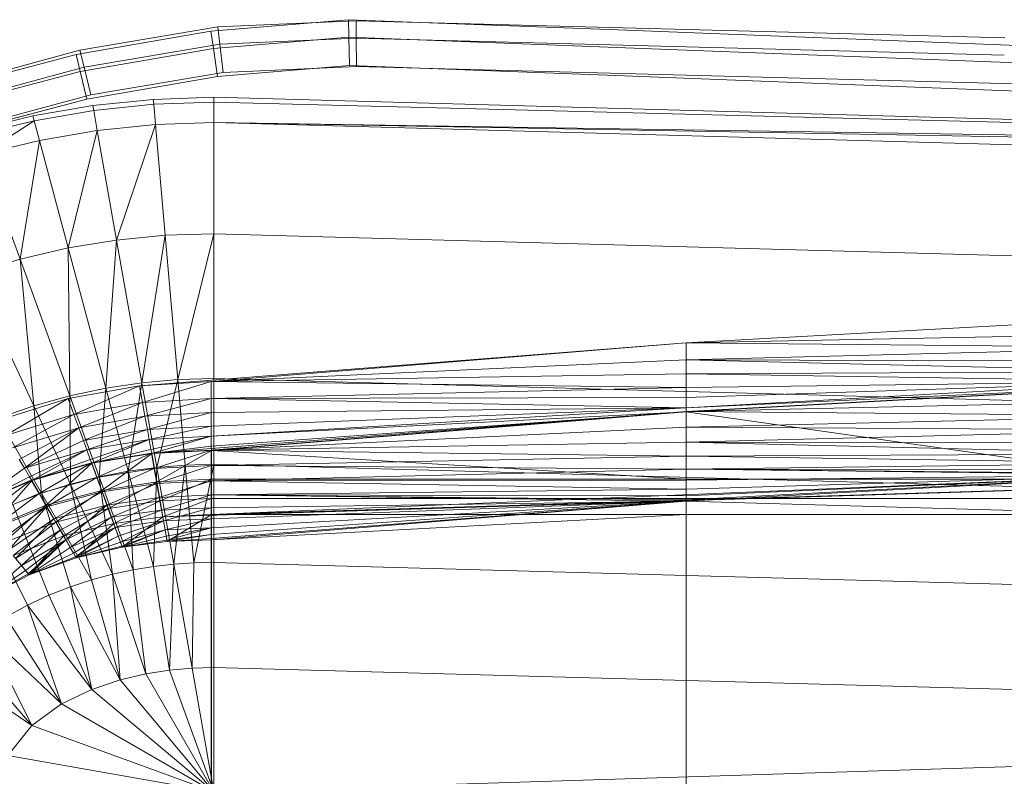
# Model space of a CAD drawing. Header units: metres. Extents: x 397.7 to 427.5, y 12.7 to 28.4.
# Tile 69 of 127: x 406.857 to 407.095, y 27.227 to 27.41. Entities that reach past the tile are written whole.
import ezdxf

# ---------------------------------------------------------------- set-up
doc = ezdxf.new("R2010")
doc.units = ezdxf.units.M
doc.layers.add('A-DETL-____-MBND', color=7, linetype='Continuous', lineweight=18)

# ---------------------------------------------------------------- blocks, each defined once
blk = doc.blocks.new('Family - Inodor P4-154170-07_TEL_P4')
at = {"layer": 'A-DETL-____-MBND', "color": 253, "true_color": 0xaaaaaa}
for p, q in [((0.2158, 0.38396), (0.24905, 0.38674)), ((0.2158, 0.38396), (0.24905, 0.38674)), ((0.25093, 0.38648), (0.21744, 0.38501)), ((0.25093, 0.38648), (0.21744, 0.38501)), ((0.24905, 0.38674), (0.24916, 0.38251)), ((0.24916, 0.38251), (0.24905, 0.38674)), ((0.24905, 0.38674), (0.31422, 0.38426)), ((0.24905, 0.38674), (0.31422, 0.38426)), ((0.40793, 0.38234), (0.25093, 0.38648)), ((0.25093, 0.38648), (0.25097, 0.38225)), ((0.40793, 0.38234), (0.25093, 0.38648)), ((0.25097, 0.38225), (0.25093, 0.38648)), ((0.18317, 0.37834), (0.2158, 0.38396)), ((0.18317, 0.37834), (0.2158, 0.38396)), ((0.21744, 0.38501), (0.18411, 0.3794)), ((0.21744, 0.38501), (0.18411, 0.3794)), ((0.2158, 0.38396), (0.2164, 0.37977)), ((0.2164, 0.37977), (0.2158, 0.38396)), ((0.21744, 0.38501), (0.21793, 0.3808)), ((0.21793, 0.3808), (0.21744, 0.38501)), ((0.31422, 0.38426), (0.50472, 0.37687)), ((0.31422, 0.38426), (0.50472, 0.37687)), ((0.2164, 0.37977), (0.24916, 0.38251)), ((0.2164, 0.37977), (0.24916, 0.38251)), ((0.25097, 0.38225), (0.21793, 0.3808)), ((0.25097, 0.38225), (0.21793, 0.3808)), ((0.24916, 0.38251), (0.24933, 0.37566)), ((0.24933, 0.37566), (0.24916, 0.38251)), ((0.24916, 0.38251), (0.31404, 0.38004)), ((0.24916, 0.38251), (0.31404, 0.38004)), ((0.40776, 0.37812), (0.25097, 0.38225)), ((0.25097, 0.38225), (0.25103, 0.37541)), ((0.40776, 0.37812), (0.25097, 0.38225)), ((0.25103, 0.37541), (0.25097, 0.38225)), ((0.18411, 0.3794), (0.15186, 0.3706)), ((0.18411, 0.3794), (0.15186, 0.3706)), ((0.18411, 0.3794), (0.18512, 0.37527)), ((0.18512, 0.37527), (0.18411, 0.3794)), ((0.18417, 0.37421), (0.2164, 0.37977)), ((0.18417, 0.37421), (0.2164, 0.37977)), ((0.21793, 0.3808), (0.18512, 0.37527)), ((0.21793, 0.3808), (0.18512, 0.37527)), ((0.2164, 0.37977), (0.21736, 0.37298)), ((0.21736, 0.37298), (0.2164, 0.37977)), ((0.21793, 0.3808), (0.21873, 0.37399)), ((0.21873, 0.37399), (0.21793, 0.3808)), ((0.31404, 0.38004), (0.50425, 0.37265)), ((0.31404, 0.38004), (0.50425, 0.37265)), ((0.15122, 0.3699), (0.18317, 0.37834)), ((0.15122, 0.3699), (0.18317, 0.37834)), ((0.18317, 0.37834), (0.18417, 0.37421)), ((0.18417, 0.37421), (0.18317, 0.37834)), ((0.15261, 0.36588), (0.18417, 0.37421)), ((0.15261, 0.36588), (0.18417, 0.37421)), ((0.18512, 0.37527), (0.15326, 0.36659)), ((0.18512, 0.37527), (0.15326, 0.36659)), ((0.18417, 0.37421), (0.18578, 0.36754)), ((0.18578, 0.36754), (0.18417, 0.37421)), ((0.18512, 0.37527), (0.18674, 0.3686)), ((0.18674, 0.3686), (0.18512, 0.37527)), ((0.24933, 0.37566), (0.21736, 0.37298)), ((0.24933, 0.37566), (0.21736, 0.37298)), ((0.24933, 0.37566), (0.21736, 0.37298)), ((0.21736, 0.37298), (0.24933, 0.37566)), ((0.25103, 0.37541), (0.21873, 0.37399)), ((0.25103, 0.37541), (0.21873, 0.37399)), ((0.31375, 0.3732), (0.24933, 0.37566)), ((0.31375, 0.3732), (0.24933, 0.37566)), ((0.31375, 0.3732), (0.24933, 0.37566)), ((0.24933, 0.37566), (0.31375, 0.3732)), ((0.40749, 0.37128), (0.25103, 0.37541)), ((0.40749, 0.37128), (0.25103, 0.37541)), ((0.21736, 0.37298), (0.18578, 0.36754)), ((0.21736, 0.37298), (0.18578, 0.36754)), ((0.21736, 0.37298), (0.18578, 0.36754)), ((0.18578, 0.36754), (0.21736, 0.37298)), ((0.21873, 0.37399), (0.18674, 0.3686)), ((0.21873, 0.37399), (0.18674, 0.3686)), ((0.5035, 0.36584), (0.31375, 0.3732)), ((0.5035, 0.36584), (0.31375, 0.3732)), ((0.5035, 0.36584), (0.31375, 0.3732)), ((0.31375, 0.3732), (0.5035, 0.36584)), ((0.72691, 0.36417), (0.40749, 0.37128)), ((0.72691, 0.36417), (0.40749, 0.37128)), ((0.18578, 0.36754), (0.15485, 0.35938)), ((0.18578, 0.36754), (0.15485, 0.35938)), ((0.18578, 0.36754), (0.15485, 0.35938)), ((0.15485, 0.35938), (0.18578, 0.36754)), ((0.18674, 0.3686), (0.15553, 0.36009)), ((0.18674, 0.3686), (0.15553, 0.36009)), ((0.18724, 0.36596), (0.20186, 0.36747)), ((0.20186, 0.36747), (0.21652, 0.36797)), ((0.20196, 0.36629), (0.20186, 0.36747)), ((0.21652, 0.36797), (0.21652, 0.36678)), ((0.21652, 0.36797), (0.7262, 0.35389)), ((0.1727, 0.36344), (0.18724, 0.36596)), ((0.18745, 0.36479), (0.17301, 0.36229)), ((0.18745, 0.36479), (0.18724, 0.36596)), ((0.20196, 0.36629), (0.18745, 0.36479)), ((0.1883, 0.35992), (0.18745, 0.36479)), ((0.21652, 0.36678), (0.20196, 0.36629)), ((0.20239, 0.36136), (0.20196, 0.36629)), ((0.7262, 0.35389), (0.21652, 0.36678)), ((0.21652, 0.36678), (0.21652, 0.36184)), ((0.1583, 0.35988), (0.1727, 0.36344)), ((0.17301, 0.36229), (0.1587, 0.35877)), ((0.17301, 0.36229), (0.16039, 0.35412)), ((0.17301, 0.36229), (0.1727, 0.36344)), ((0.17429, 0.35751), (0.17301, 0.36229)), ((0.1883, 0.35992), (0.17429, 0.35751)), ((0.1883, 0.35992), (0.18126, 0.3315)), ((0.20239, 0.36136), (0.1883, 0.35992)), ((0.19298, 0.33342), (0.1883, 0.35992)), ((0.20239, 0.36136), (0.19298, 0.33342)), ((0.21652, 0.36184), (0.20239, 0.36136)), ((0.20474, 0.33457), (0.20239, 0.36136)), ((0.7262, 0.35389), (0.21652, 0.36184)), ((0.7262, 0.35271), (0.21652, 0.36184)), ((0.7262, 0.34776), (0.21652, 0.36184)), ((0.21652, 0.33495), (0.21652, 0.36184)), ((0.17429, 0.35751), (0.16039, 0.35412)), ((0.17429, 0.35751), (0.16961, 0.32879)), ((0.18126, 0.3315), (0.17429, 0.35751)), ((0.16961, 0.32879), (0.16039, 0.35412)), ((0.20474, 0.33457), (0.19298, 0.33342)), ((0.20474, 0.33457), (0.19907, 0.29889)), ((0.21652, 0.33495), (0.20474, 0.33457)), ((0.20779, 0.29966), (0.20474, 0.33457)), ((0.21652, 0.33495), (0.20779, 0.29966)), ((0.7262, 0.32087), (0.21652, 0.33495)), ((0.21652, 0.29991), (0.21652, 0.33495)), ((0.18126, 0.3315), (0.16961, 0.32879)), ((0.19298, 0.33342), (0.18126, 0.3315)), ((0.19035, 0.29759), (0.18126, 0.3315)), ((0.18126, 0.3315), (0.18164, 0.29575)), ((0.19298, 0.33342), (0.19035, 0.29759)), ((0.19907, 0.29889), (0.19298, 0.33342)), ((0.16961, 0.32879), (0.15807, 0.32526)), ((0.18164, 0.29575), (0.16961, 0.32879)), ((0.16961, 0.32879), (0.17296, 0.29333)), ((0.17296, 0.29333), (0.15807, 0.32526)), ((0.44565, 0.31489), (0.33076, 0.30854)), ((0.44566, 0.31079), (0.33076, 0.30854)), ((0.44566, 0.31079), (0.33076, 0.30854)), ((0.33076, 0.30854), (0.19854, 0.29818)), ((0.33076, 0.30854), (0.21587, 0.2992)), ((0.33076, 0.30854), (0.21587, 0.2992)), ((0.44566, 0.30737), (0.33076, 0.30854)), ((0.33076, 0.30854), (0.44566, 0.30737)), ((0.33076, 0.30854), (0.33077, 0.30444)), ((0.33076, 0.30854), (0.33077, 0.30444)), ((0.44566, 0.30737), (0.33077, 0.30444)), ((0.44566, 0.30737), (0.33077, 0.30444)), ((0.33077, 0.30444), (0.21587, 0.2992)), ((0.33077, 0.30444), (0.21587, 0.2992)), ((0.44566, 0.30409), (0.33077, 0.30444)), ((0.33077, 0.30444), (0.44566, 0.30409)), ((0.33077, 0.30444), (0.44566, 0.30165)), ((0.33077, 0.30444), (0.44566, 0.30165)), ((0.33077, 0.30444), (0.33077, 0.30102)), ((0.33077, 0.30444), (0.33077, 0.30102)), ((0.33077, 0.30102), (0.21587, 0.2992)), ((0.33077, 0.30102), (0.21587, 0.2992)), ((0.44566, 0.30165), (0.33077, 0.30102)), ((0.44566, 0.30165), (0.33077, 0.30102)), ((0.44566, 0.2992), (0.33077, 0.30102)), ((0.33077, 0.30102), (0.44566, 0.2992)), ((0.33077, 0.30102), (0.33077, 0.29774)), ((0.33077, 0.30102), (0.33077, 0.29774)), ((0.19854, 0.29818), (0.18124, 0.29507)), ((0.19854, 0.29818), (0.18265, 0.29122)), ((0.19854, 0.29818), (0.18265, 0.29122)), ((0.19907, 0.29889), (0.19035, 0.29759)), ((0.19907, 0.29889), (0.19574, 0.27748)), ((0.21587, 0.2992), (0.19854, 0.29818)), ((0.21587, 0.2992), (0.19854, 0.29818)), ((0.19926, 0.29414), (0.19854, 0.29818)), ((0.19854, 0.29818), (0.19926, 0.29414)), ((0.20779, 0.29966), (0.19907, 0.29889)), ((0.20268, 0.27842), (0.19907, 0.29889)), ((0.21587, 0.2992), (0.19926, 0.29414)), ((0.21587, 0.2992), (0.19926, 0.29414)), ((0.20779, 0.29966), (0.20268, 0.27842)), ((0.21652, 0.29991), (0.20779, 0.29966)), ((0.2096, 0.27898), (0.20779, 0.29966)), ((0.33077, 0.29774), (0.21587, 0.2992)), ((0.21587, 0.2992), (0.33077, 0.29774)), ((0.21587, 0.2992), (0.21587, 0.2951)), ((0.21587, 0.2992), (0.21587, 0.2951)), ((0.7262, 0.28584), (0.21652, 0.29991)), ((0.21652, 0.27916), (0.21652, 0.29991)), ((0.44566, 0.2992), (0.33077, 0.29774)), ((0.44566, 0.2992), (0.33077, 0.29285)), ((0.44566, 0.2992), (0.33077, 0.29531)), ((0.44566, 0.2992), (0.33077, 0.29774)), ((0.44566, 0.2992), (0.33077, 0.29285)), ((0.44566, 0.2992), (0.33077, 0.29531)), ((0.44572, 0.2982), (0.33077, 0.29285)), ((0.44572, 0.2982), (0.33077, 0.29285)), ((0.44571, 0.29829), (0.33082, 0.29195)), ((0.44572, 0.2982), (0.33082, 0.29185)), ((0.44572, 0.2982), (0.33082, 0.29185)), ((0.18164, 0.29575), (0.17296, 0.29333)), ((0.19035, 0.29759), (0.18164, 0.29575)), ((0.18878, 0.27613), (0.18164, 0.29575)), ((0.18164, 0.29575), (0.1818, 0.27436)), ((0.19035, 0.29759), (0.18878, 0.27613)), ((0.19574, 0.27748), (0.19035, 0.29759)), ((0.33077, 0.29774), (0.21587, 0.2951)), ((0.33077, 0.29774), (0.21587, 0.2951)), ((0.33077, 0.29531), (0.33077, 0.29774)), ((0.33077, 0.29774), (0.33077, 0.29531)), ((0.18124, 0.29507), (0.16404, 0.28969)), ((0.17296, 0.29333), (0.16433, 0.29031)), ((0.18124, 0.29507), (0.16609, 0.28614)), ((0.18124, 0.29507), (0.16609, 0.28614)), ((0.1818, 0.27436), (0.17296, 0.29333)), ((0.17296, 0.29333), (0.17482, 0.27214)), ((0.18265, 0.29122), (0.18124, 0.29507)), ((0.18124, 0.29507), (0.18265, 0.29122)), ((0.19926, 0.29414), (0.18265, 0.29122)), ((0.19926, 0.29414), (0.18265, 0.29122)), ((0.19926, 0.29414), (0.18381, 0.28801)), ((0.19926, 0.29414), (0.18381, 0.28801)), ((0.21587, 0.2951), (0.19926, 0.29414)), ((0.21587, 0.2951), (0.19926, 0.29414)), ((0.19985, 0.29078), (0.19926, 0.29414)), ((0.19926, 0.29414), (0.19985, 0.29078)), ((0.21587, 0.2951), (0.19985, 0.29078)), ((0.21587, 0.2951), (0.19985, 0.29078)), ((0.33077, 0.29531), (0.21587, 0.2951)), ((0.33077, 0.29531), (0.21587, 0.2951)), ((0.33077, 0.29285), (0.21587, 0.2951)), ((0.21587, 0.2951), (0.33077, 0.29285)), ((0.21587, 0.2951), (0.21587, 0.29168)), ((0.21587, 0.2951), (0.21587, 0.29168)), ((0.33077, 0.29285), (0.33077, 0.29531)), ((0.33077, 0.29531), (0.33077, 0.29285)), ((0.44571, 0.29452), (0.33082, 0.29195)), ((0.44571, 0.29452), (0.33082, 0.29195)), ((0.18265, 0.29122), (0.16609, 0.28614)), ((0.18265, 0.29122), (0.16609, 0.28614)), ((0.18265, 0.29122), (0.1678, 0.28318)), ((0.18265, 0.29122), (0.1678, 0.28318)), ((0.18381, 0.28801), (0.18265, 0.29122)), ((0.18265, 0.29122), (0.18381, 0.28801)), ((0.19985, 0.29078), (0.18381, 0.28801)), ((0.19985, 0.29078), (0.18381, 0.28801)), ((0.19985, 0.29078), (0.18494, 0.28492)), ((0.19985, 0.29078), (0.18494, 0.28492)), ((0.21587, 0.29168), (0.19985, 0.29078)), ((0.21587, 0.29168), (0.19985, 0.29078)), ((0.20042, 0.28755), (0.19985, 0.29078)), ((0.19985, 0.29078), (0.20042, 0.28755)), ((0.21587, 0.29168), (0.20042, 0.28755)), ((0.21587, 0.29168), (0.20042, 0.28755)), ((0.33082, 0.29195), (0.20142, 0.28184)), ((0.33077, 0.29285), (0.21587, 0.29168)), ((0.33077, 0.29285), (0.21587, 0.28596)), ((0.33077, 0.29285), (0.21587, 0.2884)), ((0.33077, 0.29285), (0.21587, 0.29168)), ((0.33077, 0.29285), (0.21587, 0.28596)), ((0.33077, 0.29285), (0.21587, 0.2884)), ((0.33082, 0.29195), (0.21587, 0.28261)), ((0.33082, 0.29195), (0.21587, 0.28261)), ((0.33082, 0.29185), (0.21587, 0.28596)), ((0.33082, 0.29185), (0.21587, 0.28351)), ((0.33082, 0.29185), (0.21587, 0.28596)), ((0.33082, 0.29185), (0.21587, 0.28351)), ((0.21587, 0.2884), (0.21587, 0.29168)), ((0.21587, 0.29168), (0.21587, 0.2884)), ((0.33082, 0.29185), (0.21593, 0.28251)), ((0.33082, 0.29185), (0.21593, 0.28251)), ((0.33082, 0.29185), (0.33077, 0.29285)), ((0.33077, 0.29285), (0.33082, 0.29185)), ((0.44571, 0.29086), (0.33082, 0.29195)), ((0.33082, 0.29195), (0.44571, 0.29086)), ((0.33082, 0.29195), (0.33082, 0.28818)), ((0.33082, 0.29195), (0.33082, 0.28818)), ((0.44571, 0.27553), (0.33082, 0.29185)), ((0.33082, 0.29185), (0.33082, 0.27553)), ((0.33082, 0.29185), (0.44571, 0.27553)), ((0.33082, 0.29185), (0.33082, 0.27553)), ((0.44571, 0.29086), (0.33082, 0.28818)), ((0.44571, 0.29086), (0.33082, 0.28818)), ((0.17482, 0.27214), (0.16433, 0.29031)), ((0.21587, 0.2884), (0.20042, 0.28755)), ((0.21587, 0.2884), (0.20042, 0.28755)), ((0.21587, 0.2884), (0.20085, 0.28515)), ((0.21587, 0.2884), (0.20085, 0.28515)), ((0.21587, 0.28596), (0.21587, 0.2884)), ((0.21587, 0.2884), (0.21587, 0.28596)), ((0.18381, 0.28801), (0.1678, 0.28318)), ((0.18381, 0.28801), (0.1678, 0.28318)), ((0.18381, 0.28801), (0.16944, 0.28034)), ((0.18381, 0.28801), (0.16944, 0.28034)), ((0.18381, 0.28801), (0.17066, 0.27823)), ((0.18381, 0.28801), (0.17066, 0.27823)), ((0.18494, 0.28492), (0.18381, 0.28801)), ((0.18381, 0.28801), (0.18494, 0.28492)), ((0.20042, 0.28755), (0.18494, 0.28492)), ((0.20042, 0.28755), (0.18494, 0.28492)), ((0.20042, 0.28755), (0.18577, 0.28263)), ((0.20042, 0.28755), (0.18577, 0.28263)), ((0.20085, 0.28515), (0.20042, 0.28755)), ((0.20042, 0.28755), (0.20085, 0.28515)), ((0.21587, 0.28596), (0.20085, 0.28515)), ((0.21587, 0.28596), (0.20085, 0.28515)), ((0.21587, 0.28596), (0.20127, 0.28273)), ((0.21587, 0.28596), (0.20127, 0.28273)), ((0.21587, 0.28596), (0.2015, 0.28176)), ((0.21587, 0.28596), (0.2015, 0.28176)), ((0.33082, 0.28818), (0.21587, 0.28261)), ((0.33082, 0.28818), (0.21587, 0.28261)), ((0.21587, 0.28351), (0.21587, 0.28596)), ((0.21587, 0.28596), (0.21587, 0.28351)), ((0.44571, 0.28743), (0.33082, 0.28818)), ((0.33082, 0.28818), (0.44571, 0.28743)), ((0.33082, 0.28818), (0.33082, 0.28452)), ((0.33082, 0.28818), (0.33082, 0.28452)), ((0.44571, 0.28743), (0.33082, 0.28452)), ((0.44571, 0.28743), (0.33082, 0.28452)), ((0.18494, 0.28492), (0.17066, 0.27823)), ((0.18494, 0.28492), (0.17066, 0.27823)), ((0.18577, 0.28263), (0.18494, 0.28492)), ((0.18494, 0.28492), (0.18577, 0.28263)), ((0.20085, 0.28515), (0.18577, 0.28263)), ((0.20085, 0.28515), (0.18577, 0.28263)), ((0.20085, 0.28515), (0.18661, 0.28033)), ((0.20085, 0.28515), (0.18661, 0.28033)), ((0.20085, 0.28515), (0.187, 0.27941)), ((0.20085, 0.28515), (0.187, 0.27941)), ((0.20127, 0.28273), (0.20085, 0.28515)), ((0.20085, 0.28515), (0.20127, 0.28273)), ((0.21587, 0.28351), (0.2015, 0.28176)), ((0.21587, 0.28351), (0.2015, 0.28176)), ((0.33082, 0.28452), (0.21587, 0.28261)), ((0.33082, 0.28452), (0.21587, 0.28261)), ((0.21593, 0.28251), (0.21587, 0.28351)), ((0.21587, 0.28351), (0.21593, 0.28251)), ((0.44571, 0.28433), (0.33082, 0.28452)), ((0.33082, 0.28452), (0.44571, 0.28433)), ((0.33082, 0.28452), (0.44571, 0.28165)), ((0.33082, 0.28452), (0.33082, 0.28109)), ((0.33082, 0.28452), (0.44571, 0.28165)), ((0.33082, 0.28452), (0.33082, 0.28109)), ((0.18577, 0.28263), (0.17066, 0.27823)), ((0.18577, 0.28263), (0.17066, 0.27823)), ((0.18577, 0.28263), (0.17189, 0.27611)), ((0.18577, 0.28263), (0.17189, 0.27611)), ((0.18577, 0.28263), (0.17243, 0.27527)), ((0.18577, 0.28263), (0.17243, 0.27527)), ((0.18661, 0.28033), (0.18577, 0.28263)), ((0.18577, 0.28263), (0.18661, 0.28033)), ((0.20142, 0.28184), (0.18691, 0.27948)), ((0.20127, 0.28273), (0.187, 0.27941)), ((0.20127, 0.28273), (0.187, 0.27941)), ((0.2015, 0.28176), (0.187, 0.27941)), ((0.2015, 0.28176), (0.187, 0.27941)), ((0.20142, 0.28184), (0.1882, 0.27593)), ((0.20142, 0.28184), (0.1882, 0.27593)), ((0.2015, 0.28176), (0.18939, 0.27285)), ((0.2015, 0.28176), (0.18939, 0.27285)), ((0.2015, 0.28176), (0.20127, 0.28273)), ((0.20127, 0.28273), (0.2015, 0.28176)), ((0.21587, 0.28261), (0.20142, 0.28184)), ((0.21587, 0.28261), (0.20142, 0.28184)), ((0.20208, 0.27813), (0.20142, 0.28184)), ((0.20142, 0.28184), (0.20208, 0.27813)), ((0.21593, 0.28251), (0.2015, 0.28176)), ((0.21593, 0.28251), (0.2015, 0.28176)), ((0.20271, 0.27488), (0.2015, 0.28176)), ((0.2015, 0.28176), (0.20271, 0.27488)), ((0.21587, 0.28261), (0.20208, 0.27813)), ((0.21587, 0.28261), (0.20208, 0.27813)), ((0.21593, 0.28251), (0.20271, 0.27488)), ((0.21593, 0.28251), (0.20271, 0.27488)), ((0.7256, 0.28259), (0.2042, 0.26645)), ((0.33082, 0.28109), (0.21587, 0.28261)), ((0.21587, 0.28261), (0.33082, 0.28109)), ((0.21587, 0.28261), (0.21587, 0.27883)), ((0.21587, 0.28261), (0.21587, 0.27883)), ((0.7256, 0.28259), (0.21593, 0.26697)), ((0.7256, 0.28259), (0.21593, 0.26697)), ((0.33082, 0.27553), (0.21593, 0.28251)), ((0.21593, 0.28251), (0.33082, 0.27553)), ((0.21593, 0.28251), (0.21593, 0.27553)), ((0.21593, 0.28251), (0.21593, 0.27553)), ((0.44571, 0.28165), (0.33082, 0.28109)), ((0.44571, 0.28165), (0.33082, 0.28109)), ((0.17066, 0.27823), (0.16944, 0.28034)), ((0.16944, 0.28034), (0.17066, 0.27823)), ((0.18691, 0.27948), (0.17234, 0.27532)), ((0.18661, 0.28033), (0.17243, 0.27527)), ((0.18661, 0.28033), (0.17243, 0.27527)), ((0.187, 0.27941), (0.17243, 0.27527)), ((0.187, 0.27941), (0.17243, 0.27527)), ((0.18691, 0.27948), (0.17422, 0.27206)), ((0.18691, 0.27948), (0.17422, 0.27206)), ((0.187, 0.27941), (0.17592, 0.26923)), ((0.187, 0.27941), (0.17592, 0.26923)), ((0.187, 0.27941), (0.18661, 0.28033)), ((0.18661, 0.28033), (0.187, 0.27941)), ((0.1882, 0.27593), (0.18691, 0.27948)), ((0.18691, 0.27948), (0.1882, 0.27593)), ((0.18939, 0.27285), (0.187, 0.27941)), ((0.187, 0.27941), (0.18939, 0.27285)), ((0.21587, 0.27883), (0.20208, 0.27813)), ((0.21587, 0.27883), (0.20208, 0.27813)), ((0.2096, 0.27898), (0.20268, 0.27842)), ((0.21587, 0.27883), (0.20272, 0.27452)), ((0.21587, 0.27883), (0.20272, 0.27452)), ((0.2096, 0.27898), (0.20681, 0.25495)), ((0.21652, 0.27916), (0.2096, 0.27898)), ((0.21167, 0.25528), (0.2096, 0.27898)), ((0.21652, 0.27916), (0.21167, 0.25528)), ((0.33082, 0.28109), (0.21587, 0.27883)), ((0.33082, 0.28109), (0.21587, 0.27883)), ((0.33082, 0.27799), (0.21587, 0.27883)), ((0.21587, 0.27883), (0.33082, 0.27799)), ((0.21587, 0.27883), (0.21587, 0.27518)), ((0.21587, 0.27883), (0.21587, 0.27518)), ((0.7262, 0.26508), (0.21652, 0.27916)), ((0.21652, 0.25539), (0.21652, 0.27916)), ((0.44571, 0.27948), (0.33082, 0.28109)), ((0.33082, 0.28109), (0.44571, 0.27948)), ((0.33082, 0.28109), (0.33082, 0.27799)), ((0.33082, 0.28109), (0.33082, 0.27799)), ((0.44571, 0.27948), (0.33082, 0.27799)), ((0.44571, 0.27948), (0.33082, 0.27799)), ((0.17066, 0.27823), (0.15796, 0.26903)), ((0.17066, 0.27823), (0.15796, 0.26903)), ((0.17189, 0.27611), (0.17066, 0.27823)), ((0.17066, 0.27823), (0.17189, 0.27611)), ((0.20208, 0.27813), (0.1882, 0.27593)), ((0.20208, 0.27813), (0.1882, 0.27593)), ((0.19574, 0.27748), (0.18878, 0.27613)), ((0.20208, 0.27813), (0.18945, 0.2725)), ((0.20208, 0.27813), (0.18945, 0.2725)), ((0.20268, 0.27842), (0.19574, 0.27748)), ((0.20192, 0.2544), (0.19574, 0.27748)), ((0.19574, 0.27748), (0.19698, 0.2536)), ((0.20268, 0.27842), (0.20192, 0.2544)), ((0.20272, 0.27452), (0.20208, 0.27813)), ((0.20208, 0.27813), (0.20272, 0.27452)), ((0.20681, 0.25495), (0.20268, 0.27842)), ((0.33082, 0.27799), (0.21587, 0.27518)), ((0.33082, 0.27799), (0.21587, 0.27518)), ((0.44571, 0.27659), (0.21593, 0.26697)), ((0.44571, 0.27659), (0.21593, 0.26697)), ((0.44571, 0.27788), (0.33082, 0.27799)), ((0.33082, 0.27799), (0.44571, 0.27788)), ((0.33082, 0.27799), (0.44571, 0.2769)), ((0.33082, 0.27799), (0.44571, 0.2769)), ((0.33082, 0.27799), (0.44571, 0.27659)), ((0.33082, 0.27799), (0.44571, 0.27659)), ((0.33082, 0.27799), (0.33082, 0.27531)), ((0.33082, 0.27799), (0.33082, 0.27531)), ((0.44571, 0.27659), (0.33082, 0.27024)), ((0.44571, 0.27659), (0.33082, 0.27531)), ((0.44571, 0.27659), (0.33082, 0.27314)), ((0.44571, 0.27659), (0.33082, 0.27531)), ((0.44571, 0.27659), (0.33082, 0.27154)), ((0.44571, 0.27659), (0.33082, 0.27314)), ((0.44571, 0.27659), (0.33082, 0.27056)), ((0.44571, 0.27659), (0.33082, 0.27154)), ((0.44571, 0.27659), (0.33082, 0.27024)), ((0.44571, 0.27659), (0.33082, 0.27056)), ((0.44571, 0.27659), (0.33082, 0.27024)), ((0.44571, 0.27659), (0.33082, 0.27024)), ((0.17234, 0.27532), (0.15785, 0.26907)), ((0.17189, 0.27611), (0.15796, 0.26903)), ((0.17189, 0.27611), (0.15796, 0.26903)), ((0.17243, 0.27527), (0.15796, 0.26903)), ((0.17243, 0.27527), (0.15796, 0.26903)), ((0.17234, 0.27532), (0.16028, 0.26618)), ((0.17234, 0.27532), (0.16028, 0.26618)), ((0.17243, 0.27527), (0.16244, 0.26369)), ((0.17243, 0.27527), (0.16244, 0.26369)), ((0.17243, 0.27527), (0.17189, 0.27611)), ((0.17189, 0.27611), (0.17243, 0.27527)), ((0.17422, 0.27206), (0.17234, 0.27532)), ((0.17234, 0.27532), (0.17422, 0.27206)), ((0.17592, 0.26923), (0.17243, 0.27527)), ((0.17243, 0.27527), (0.17592, 0.26923)), ((0.1882, 0.27593), (0.17422, 0.27206)), ((0.1882, 0.27593), (0.17422, 0.27206)), ((0.1818, 0.27436), (0.17482, 0.27214)), ((0.1882, 0.27593), (0.17605, 0.26889)), ((0.1882, 0.27593), (0.17605, 0.26889)), ((0.18878, 0.27613), (0.1818, 0.27436)), ((0.19198, 0.25254), (0.1818, 0.27436)), ((0.1818, 0.27436), (0.18692, 0.25119)), ((0.18945, 0.2725), (0.1882, 0.27593)), ((0.1882, 0.27593), (0.18945, 0.2725)), ((0.19698, 0.2536), (0.18878, 0.27613)), ((0.18878, 0.27613), (0.19198, 0.25254)), ((0.20271, 0.27488), (0.18939, 0.27285)), ((0.20271, 0.27488), (0.18939, 0.27285)), ((0.20272, 0.27452), (0.18945, 0.2725)), ((0.20272, 0.27452), (0.18945, 0.2725)), ((0.20272, 0.27452), (0.19063, 0.26927)), ((0.20272, 0.27452), (0.19063, 0.26927)), ((0.20271, 0.27488), (0.19099, 0.26846)), ((0.20271, 0.27488), (0.19099, 0.26846)), ((0.21593, 0.27553), (0.20271, 0.27488)), ((0.21593, 0.27553), (0.20271, 0.27488)), ((0.20352, 0.27028), (0.20271, 0.27488)), ((0.20271, 0.27488), (0.20352, 0.27028)), ((0.21587, 0.27518), (0.20272, 0.27452)), ((0.21587, 0.27518), (0.20272, 0.27452)), ((0.20331, 0.27114), (0.20272, 0.27452)), ((0.20272, 0.27452), (0.20331, 0.27114)), ((0.21587, 0.27518), (0.20331, 0.27114)), ((0.21587, 0.27518), (0.20331, 0.27114)), ((0.21593, 0.27553), (0.20352, 0.27028)), ((0.21593, 0.27553), (0.20352, 0.27028)), ((0.33082, 0.27531), (0.21587, 0.27518)), ((0.33082, 0.27531), (0.21587, 0.27518)), ((0.33082, 0.27314), (0.21587, 0.27518)), ((0.21587, 0.27518), (0.33082, 0.27314)), ((0.21587, 0.27518), (0.21587, 0.27175)), ((0.21587, 0.27518), (0.21587, 0.27175)), ((0.33082, 0.27553), (0.21593, 0.27553)), ((0.33082, 0.27553), (0.21593, 0.27553)), ((0.21593, 0.27553), (0.21593, 0.27086)), ((0.21593, 0.27553), (0.21593, 0.27086)), ((0.44571, 0.27553), (0.33082, 0.27553)), ((0.44571, 0.27553), (0.33082, 0.27553)), ((0.33082, 0.27553), (0.33082, 0.27086)), ((0.33082, 0.27553), (0.33082, 0.27086)), ((0.33082, 0.27314), (0.33082, 0.27531)), ((0.33082, 0.27531), (0.33082, 0.27314)), ((0.17422, 0.27206), (0.16028, 0.26618)), ((0.17422, 0.27206), (0.16028, 0.26618)), ((0.17422, 0.27206), (0.16263, 0.26338)), ((0.17422, 0.27206), (0.16263, 0.26338)), ((0.17482, 0.27214), (0.16785, 0.26942)), ((0.17605, 0.26889), (0.17422, 0.27206)), ((0.17422, 0.27206), (0.17605, 0.26889)), ((0.18692, 0.25119), (0.17482, 0.27214)), ((0.17482, 0.27214), (0.18179, 0.24951)), ((0.18939, 0.27285), (0.17592, 0.26923)), ((0.18939, 0.27285), (0.17592, 0.26923)), ((0.18945, 0.2725), (0.17605, 0.26889)), ((0.18945, 0.2725), (0.17605, 0.26889)), ((0.18945, 0.2725), (0.17777, 0.26592)), ((0.18945, 0.2725), (0.17777, 0.26592)), ((0.18939, 0.27285), (0.17826, 0.26518)), ((0.18939, 0.27285), (0.17826, 0.26518)), ((0.19099, 0.26846), (0.18939, 0.27285)), ((0.18939, 0.27285), (0.19099, 0.26846)), ((0.19063, 0.26927), (0.18945, 0.2725)), ((0.18945, 0.2725), (0.19063, 0.26927)), ((0.21587, 0.27175), (0.20331, 0.27114)), ((0.21587, 0.27175), (0.20331, 0.27114)), ((0.21587, 0.27175), (0.20385, 0.26809)), ((0.21587, 0.27175), (0.20385, 0.26809)), ((0.33082, 0.27314), (0.21587, 0.27175)), ((0.33082, 0.27314), (0.21587, 0.27175)), ((0.33082, 0.27154), (0.21587, 0.27175)), ((0.21587, 0.27175), (0.33082, 0.27154)), ((0.21587, 0.27175), (0.33082, 0.27056)), ((0.21587, 0.27175), (0.33082, 0.27056)), ((0.21587, 0.27175), (0.33082, 0.27024)), ((0.21587, 0.27175), (0.33082, 0.27024)), ((0.21587, 0.27175), (0.21587, 0.26864)), ((0.21587, 0.27175), (0.21587, 0.26864)), ((0.33082, 0.27154), (0.33082, 0.27314)), ((0.33082, 0.27314), (0.33082, 0.27154)), ((0.17592, 0.26923), (0.16244, 0.26369)), ((0.17592, 0.26923), (0.16244, 0.26369)), ((0.17592, 0.26923), (0.16545, 0.26011)), ((0.17592, 0.26923), (0.16545, 0.26011)), ((0.16785, 0.26942), (0.17661, 0.24748)), ((0.17826, 0.26518), (0.17592, 0.26923)), ((0.17592, 0.26923), (0.17826, 0.26518)), ((0.19063, 0.26927), (0.17777, 0.26592)), ((0.19063, 0.26927), (0.17777, 0.26592)), ((0.19063, 0.26927), (0.17932, 0.26323)), ((0.19063, 0.26927), (0.17932, 0.26323)), ((0.19063, 0.26927), (0.18066, 0.26091)), ((0.19063, 0.26927), (0.18066, 0.26091)), ((0.20331, 0.27114), (0.19063, 0.26927)), ((0.20331, 0.27114), (0.19063, 0.26927)), ((0.19169, 0.26636), (0.19063, 0.26927)), ((0.19063, 0.26927), (0.19169, 0.26636)), ((0.20352, 0.27028), (0.19099, 0.26846)), ((0.20352, 0.27028), (0.19099, 0.26846)), ((0.20331, 0.27114), (0.19169, 0.26636)), ((0.20331, 0.27114), (0.19169, 0.26636)), ((0.20352, 0.27028), (0.19232, 0.2648)), ((0.20352, 0.27028), (0.19232, 0.2648)), ((0.20385, 0.26809), (0.20331, 0.27114)), ((0.20331, 0.27114), (0.20385, 0.26809)), ((0.21593, 0.27086), (0.20352, 0.27028)), ((0.21593, 0.27086), (0.20352, 0.27028)), ((0.2042, 0.26645), (0.20352, 0.27028)), ((0.20352, 0.27028), (0.2042, 0.26645)), ((0.21593, 0.27086), (0.2042, 0.26645)), ((0.21593, 0.27086), (0.2042, 0.26645)), ((0.33082, 0.27024), (0.21587, 0.2609)), ((0.33082, 0.27024), (0.21587, 0.2609)), ((0.33082, 0.27024), (0.21587, 0.26864)), ((0.33082, 0.27024), (0.21587, 0.26597)), ((0.33082, 0.27024), (0.21587, 0.26864)), ((0.33082, 0.27024), (0.21587, 0.2638)), ((0.33082, 0.27024), (0.21587, 0.26597)), ((0.33082, 0.27024), (0.21587, 0.2622)), ((0.33082, 0.27024), (0.21587, 0.2638)), ((0.33082, 0.27024), (0.21587, 0.26122)), ((0.33082, 0.27024), (0.21587, 0.2622)), ((0.33082, 0.27024), (0.21587, 0.2609)), ((0.33082, 0.27024), (0.21587, 0.26122)), ((0.33082, 0.27086), (0.21593, 0.27086)), ((0.33082, 0.27086), (0.21593, 0.27086)), ((0.21593, 0.26697), (0.21593, 0.27086)), ((0.21593, 0.27086), (0.21593, 0.26697)), ((0.33082, 0.27024), (0.21593, 0.26697)), ((0.33082, 0.27024), (0.21593, 0.26697)), ((0.33082, 0.27056), (0.33082, 0.27154)), ((0.33082, 0.27154), (0.33082, 0.27056)), ((0.44571, 0.27086), (0.33082, 0.27086)), ((0.44571, 0.27086), (0.33082, 0.27086)), ((0.33082, 0.26697), (0.33082, 0.27086)), ((0.33082, 0.27086), (0.33082, 0.26697)), ((0.33082, 0.27024), (0.33082, 0.27056)), ((0.33082, 0.27056), (0.33082, 0.27024)), ((0.33082, 0.26697), (0.33082, 0.27024)), ((0.44571, 0.26697), (0.33082, 0.27024)), ((0.44571, 0.26697), (0.33082, 0.27024)), ((0.17605, 0.26889), (0.16263, 0.26338)), ((0.17605, 0.26889), (0.16263, 0.26338)), ((0.17605, 0.26889), (0.16483, 0.26075)), ((0.17605, 0.26889), (0.16483, 0.26075)), ((0.17605, 0.26889), (0.16682, 0.25837)), ((0.17605, 0.26889), (0.16682, 0.25837)), ((0.17777, 0.26592), (0.17605, 0.26889)), ((0.17605, 0.26889), (0.17777, 0.26592)), ((0.19099, 0.26846), (0.17826, 0.26518)), ((0.19099, 0.26846), (0.17826, 0.26518)), ((0.19099, 0.26846), (0.18021, 0.26181)), ((0.19099, 0.26846), (0.18021, 0.26181)), ((0.19232, 0.2648), (0.19099, 0.26846)), ((0.19099, 0.26846), (0.19232, 0.2648)), ((0.20385, 0.26809), (0.19169, 0.26636)), ((0.20385, 0.26809), (0.19169, 0.26636)), ((0.20385, 0.26809), (0.1926, 0.26384)), ((0.20385, 0.26809), (0.1926, 0.26384)), ((0.21587, 0.26864), (0.20385, 0.26809)), ((0.21587, 0.26864), (0.20385, 0.26809)), ((0.20431, 0.26545), (0.20385, 0.26809)), ((0.20385, 0.26809), (0.20431, 0.26545)), ((0.21593, 0.26697), (0.2042, 0.26645)), ((0.21593, 0.26697), (0.2042, 0.26645)), ((0.21593, 0.26697), (0.2042, 0.26645)), ((0.21593, 0.26697), (0.2042, 0.26645)), ((0.21587, 0.26864), (0.20431, 0.26545)), ((0.21587, 0.26864), (0.20431, 0.26545)), ((0.21593, 0.26697), (0.20519, 0.26047)), ((0.21593, 0.26697), (0.20519, 0.26047)), ((0.21587, 0.26597), (0.21587, 0.26864)), ((0.21587, 0.26864), (0.21587, 0.26597)), ((0.21587, 0.2609), (0.33082, 0.26697)), ((0.33082, 0.26697), (0.21587, 0.2609)), ((0.21587, 0.2609), (0.21593, 0.26697)), ((0.33082, 0.26697), (0.21587, 0.2609)), ((0.21587, 0.2609), (0.21593, 0.26697)), ((0.21587, 0.2609), (0.33082, 0.26697)), ((0.21593, 0.26697), (0.21587, 0.2609)), ((0.21593, 0.26697), (0.33082, 0.26697)), ((0.21593, 0.26697), (0.33082, 0.26697)), ((0.33082, 0.26697), (0.21593, 0.26697)), ((0.21593, 0.13288), (0.21593, 0.26697)), ((0.21593, 0.26697), (0.21593, 0.13288)), ((0.33082, 0.26697), (0.21593, 0.26697)), ((0.33082, 0.26697), (0.21593, 0.26697)), ((0.33082, 0.26697), (0.44571, 0.26697)), ((0.44571, 0.26697), (0.33082, 0.26697)), ((0.33082, 0.26697), (0.33082, 0.13288)), ((0.33082, 0.26697), (0.33082, 0.13288)), ((0.44571, 0.26697), (0.33082, 0.26697)), ((0.44571, 0.26697), (0.33082, 0.26697)), ((0.33082, 0.26697), (0.33082, 0.13288)), ((0.33082, 0.26697), (0.33082, 0.13288)), ((0.16093, 0.26617), (0.1714, 0.24503)), ((0.17826, 0.26518), (0.16545, 0.26011)), ((0.17826, 0.26518), (0.16545, 0.26011)), ((0.17777, 0.26592), (0.16682, 0.25837)), ((0.17777, 0.26592), (0.16682, 0.25837)), ((0.17826, 0.26518), (0.16795, 0.25712)), ((0.17826, 0.26518), (0.16795, 0.25712)), ((0.17777, 0.26592), (0.16855, 0.25632)), ((0.17777, 0.26592), (0.16855, 0.25632)), ((0.17932, 0.26323), (0.17777, 0.26592)), ((0.17777, 0.26592), (0.17932, 0.26323)), ((0.18021, 0.26181), (0.17826, 0.26518)), ((0.17826, 0.26518), (0.18021, 0.26181)), ((0.19232, 0.2648), (0.18021, 0.26181)), ((0.19232, 0.2648), (0.18021, 0.26181)), ((0.19232, 0.2648), (0.18021, 0.26181)), ((0.19169, 0.26636), (0.18066, 0.26091)), ((0.19169, 0.26636), (0.18066, 0.26091)), ((0.19169, 0.26636), (0.18174, 0.25903)), ((0.19169, 0.26636), (0.18174, 0.25903)), ((0.19232, 0.2648), (0.18319, 0.25653)), ((0.19232, 0.2648), (0.18319, 0.25653)), ((0.1926, 0.26384), (0.19169, 0.26636)), ((0.19169, 0.26636), (0.1926, 0.26384)), ((0.2042, 0.26645), (0.19232, 0.2648)), ((0.2042, 0.26645), (0.19232, 0.2648)), ((0.2042, 0.26645), (0.19232, 0.2648)), ((0.19434, 0.25908), (0.19232, 0.2648)), ((0.19232, 0.2648), (0.19434, 0.25908)), ((0.20431, 0.26545), (0.1926, 0.26384)), ((0.20431, 0.26545), (0.1926, 0.26384)), ((0.20431, 0.26545), (0.19335, 0.2618)), ((0.20431, 0.26545), (0.19335, 0.2618)), ((0.20431, 0.26545), (0.19389, 0.2603)), ((0.20431, 0.26545), (0.19389, 0.2603)), ((0.2042, 0.26645), (0.19434, 0.25908)), ((0.2042, 0.26645), (0.19434, 0.25908)), ((0.20519, 0.26047), (0.2042, 0.26645)), ((0.2042, 0.26645), (0.20519, 0.26047)), ((0.21587, 0.26597), (0.20431, 0.26545)), ((0.21587, 0.26597), (0.20431, 0.26545)), ((0.20469, 0.26332), (0.20431, 0.26545)), ((0.20431, 0.26545), (0.20469, 0.26332)), ((0.21587, 0.26597), (0.20469, 0.26332)), ((0.21587, 0.26597), (0.20469, 0.26332)), ((0.21587, 0.2638), (0.21587, 0.26597)), ((0.21587, 0.26597), (0.21587, 0.2638)), ((0.17932, 0.26323), (0.16855, 0.25632)), ((0.17932, 0.26323), (0.16855, 0.25632)), ((0.17932, 0.26323), (0.16994, 0.25466)), ((0.17932, 0.26323), (0.16994, 0.25466)), ((0.18066, 0.26091), (0.17932, 0.26323)), ((0.17932, 0.26323), (0.18066, 0.26091)), ((0.1926, 0.26384), (0.18174, 0.25903)), ((0.1926, 0.26384), (0.18174, 0.25903)), ((0.1926, 0.26384), (0.18254, 0.25765)), ((0.1926, 0.26384), (0.18254, 0.25765)), ((0.1926, 0.26384), (0.18303, 0.2568)), ((0.1926, 0.26384), (0.18303, 0.2568)), ((0.19335, 0.2618), (0.1926, 0.26384)), ((0.1926, 0.26384), (0.19335, 0.2618)), ((0.20469, 0.26332), (0.19389, 0.2603)), ((0.20469, 0.26332), (0.19389, 0.2603)), ((0.20469, 0.26332), (0.19423, 0.25938)), ((0.20469, 0.26332), (0.19423, 0.25938)), ((0.20469, 0.26332), (0.19434, 0.25908)), ((0.20469, 0.26332), (0.19434, 0.25908)), ((0.21587, 0.2638), (0.20469, 0.26332)), ((0.21587, 0.2638), (0.20469, 0.26332)), ((0.20497, 0.26174), (0.20469, 0.26332)), ((0.20469, 0.26332), (0.20497, 0.26174)), ((0.21587, 0.2638), (0.20497, 0.26174)), ((0.21587, 0.2638), (0.20497, 0.26174)), ((0.21587, 0.2638), (0.20514, 0.26077)), ((0.21587, 0.2638), (0.20514, 0.26077)), ((0.21587, 0.2622), (0.20514, 0.26077)), ((0.21587, 0.2622), (0.20514, 0.26077)), ((0.21587, 0.2622), (0.20519, 0.26047)), ((0.21587, 0.2622), (0.20519, 0.26047)), ((0.21587, 0.2622), (0.21587, 0.2638)), ((0.21587, 0.2638), (0.21587, 0.2622)), ((0.21587, 0.26122), (0.21587, 0.2622)), ((0.21587, 0.2622), (0.21587, 0.26122)), ((0.18021, 0.26181), (0.16795, 0.25712)), ((0.18021, 0.26181), (0.16795, 0.25712)), ((0.18021, 0.26181), (0.16795, 0.25712)), ((0.18066, 0.26091), (0.16994, 0.25466)), ((0.18066, 0.26091), (0.16994, 0.25466)), ((0.18066, 0.26091), (0.17097, 0.25343)), ((0.18066, 0.26091), (0.17097, 0.25343)), ((0.18066, 0.26091), (0.1716, 0.25268)), ((0.18066, 0.26091), (0.1716, 0.25268)), ((0.18021, 0.26181), (0.1718, 0.25244)), ((0.18021, 0.26181), (0.1718, 0.25244)), ((0.18066, 0.26091), (0.1718, 0.25244)), ((0.18066, 0.26091), (0.1718, 0.25244)), ((0.18319, 0.25653), (0.18021, 0.26181)), ((0.18021, 0.26181), (0.18319, 0.25653)), ((0.18174, 0.25903), (0.18066, 0.26091)), ((0.18066, 0.26091), (0.18174, 0.25903)), ((0.19335, 0.2618), (0.18303, 0.2568)), ((0.19335, 0.2618), (0.18303, 0.2568)), ((0.19335, 0.2618), (0.18319, 0.25653)), ((0.19335, 0.2618), (0.18319, 0.25653)), ((0.19389, 0.2603), (0.18319, 0.25653)), ((0.19389, 0.2603), (0.18319, 0.25653)), ((0.19389, 0.2603), (0.19335, 0.2618)), ((0.19335, 0.2618), (0.19389, 0.2603)), ((0.19423, 0.25938), (0.19389, 0.2603)), ((0.19389, 0.2603), (0.19423, 0.25938)), ((0.20497, 0.26174), (0.19434, 0.25908)), ((0.20497, 0.26174), (0.19434, 0.25908)), ((0.20514, 0.26077), (0.19434, 0.25908)), ((0.20514, 0.26077), (0.19434, 0.25908)), ((0.19434, 0.25908), (0.20519, 0.26047)), ((0.20519, 0.26047), (0.19434, 0.25908)), ((0.20519, 0.26047), (0.19434, 0.25908)), ((0.20519, 0.26047), (0.19434, 0.25908)), ((0.20514, 0.26077), (0.20497, 0.26174)), ((0.20497, 0.26174), (0.20514, 0.26077)), ((0.20519, 0.26047), (0.20514, 0.26077)), ((0.20514, 0.26077), (0.20519, 0.26047)), ((0.21587, 0.26122), (0.20519, 0.26047)), ((0.21587, 0.26122), (0.20519, 0.26047)), ((0.21587, 0.2609), (0.20519, 0.26047)), ((0.21587, 0.2609), (0.20519, 0.26047)), ((0.21587, 0.2609), (0.20519, 0.26047)), ((0.21587, 0.2609), (0.20519, 0.26047)), ((0.21587, 0.2609), (0.21587, 0.26122)), ((0.21587, 0.26122), (0.21587, 0.2609)), ((0.21587, 0.2609), (0.21587, 0.13894)), ((0.21587, 0.2609), (0.21587, 0.13894)), ((0.18174, 0.25903), (0.1718, 0.25244)), ((0.18174, 0.25903), (0.1718, 0.25244)), ((0.18254, 0.25765), (0.1718, 0.25244)), ((0.18254, 0.25765), (0.1718, 0.25244)), ((0.18254, 0.25765), (0.18174, 0.25903)), ((0.18174, 0.25903), (0.18254, 0.25765)), ((0.18303, 0.2568), (0.18254, 0.25765)), ((0.18254, 0.25765), (0.18303, 0.2568)), ((0.19423, 0.25938), (0.18319, 0.25653)), ((0.19423, 0.25938), (0.18319, 0.25653)), ((0.18319, 0.25653), (0.19434, 0.25908)), ((0.19434, 0.25908), (0.18319, 0.25653)), ((0.19434, 0.25908), (0.18319, 0.25653)), ((0.19434, 0.25908), (0.18319, 0.25653)), ((0.19434, 0.25908), (0.19423, 0.25938)), ((0.19423, 0.25938), (0.19434, 0.25908)), ((0.1718, 0.25244), (0.16795, 0.25712)), ((0.16795, 0.25712), (0.1718, 0.25244)), ((0.16994, 0.25466), (0.16855, 0.25632)), ((0.16855, 0.25632), (0.16994, 0.25466)), ((0.18303, 0.2568), (0.1718, 0.25244)), ((0.18303, 0.2568), (0.1718, 0.25244)), ((0.1718, 0.25244), (0.18319, 0.25653)), ((0.18319, 0.25653), (0.1718, 0.25244)), ((0.18319, 0.25653), (0.1718, 0.25244)), ((0.18319, 0.25653), (0.1718, 0.25244)), ((0.18319, 0.25653), (0.18303, 0.2568)), ((0.18303, 0.2568), (0.18319, 0.25653)), ((0.20681, 0.25495), (0.20192, 0.2544)), ((0.20681, 0.25495), (0.20581, 0.22933)), ((0.21167, 0.25528), (0.20681, 0.25495)), ((0.21124, 0.22982), (0.20681, 0.25495)), ((0.21167, 0.25528), (0.21124, 0.22982)), ((0.21652, 0.25539), (0.21167, 0.25528)), ((0.7262, 0.24131), (0.21652, 0.25539)), ((0.21652, 0.25539), (0.21652, 0.22997)), ((0.16994, 0.25466), (0.16048, 0.2464)), ((0.16994, 0.25466), (0.16048, 0.2464)), ((0.17097, 0.25343), (0.16048, 0.2464)), ((0.17097, 0.25343), (0.16048, 0.2464)), ((0.1716, 0.25268), (0.16048, 0.2464)), ((0.1716, 0.25268), (0.16048, 0.2464)), ((0.17097, 0.25343), (0.16994, 0.25466)), ((0.16994, 0.25466), (0.17097, 0.25343)), ((0.1716, 0.25268), (0.17097, 0.25343)), ((0.17097, 0.25343), (0.1716, 0.25268)), ((0.1718, 0.25244), (0.1716, 0.25268)), ((0.1716, 0.25268), (0.1718, 0.25244)), ((0.19198, 0.25254), (0.18692, 0.25119)), ((0.19698, 0.2536), (0.19198, 0.25254)), ((0.20005, 0.22843), (0.19198, 0.25254)), ((0.19198, 0.25254), (0.19381, 0.22697)), ((0.20192, 0.2544), (0.19698, 0.2536)), ((0.19698, 0.2536), (0.20005, 0.22843)), ((0.20581, 0.22933), (0.20192, 0.2544)), ((0.16048, 0.2464), (0.1718, 0.25244)), ((0.1718, 0.25244), (0.16048, 0.2464)), ((0.1718, 0.25244), (0.16048, 0.2464)), ((0.1718, 0.25244), (0.16048, 0.2464)), ((0.18692, 0.25119), (0.18179, 0.24951)), ((0.19381, 0.22697), (0.18692, 0.25119)), ((0.18179, 0.24951), (0.17661, 0.24748)), ((0.19381, 0.22697), (0.18179, 0.24951)), ((0.18179, 0.24951), (0.18699, 0.22469)), ((0.17661, 0.24748), (0.1714, 0.24503)), ((0.18699, 0.22469), (0.17661, 0.24748)), ((0.1714, 0.24503), (0.16621, 0.24213)), ((0.18699, 0.22469), (0.1714, 0.24503)), ((0.1714, 0.24503), (0.17968, 0.22118)), ((0.17968, 0.22118), (0.16621, 0.24213)), ((0.17968, 0.22118), (0.1611, 0.23872)), ((0.1611, 0.23872), (0.17244, 0.21596)), ((0.17244, 0.21596), (0.15617, 0.23475)), ((0.17244, 0.21596), (0.15155, 0.23021)), ((0.20581, 0.22933), (0.20005, 0.22843)), ((0.21124, 0.22982), (0.20581, 0.22933)), ((0.21652, 0.19991), (0.20581, 0.22933)), ((0.21652, 0.22997), (0.21124, 0.22982)), ((0.21652, 0.19991), (0.21124, 0.22982)), ((0.7262, 0.2159), (0.21652, 0.22997)), ((0.21652, 0.22997), (0.21652, 0.19991)), ((0.19381, 0.22697), (0.18699, 0.22469)), ((0.20005, 0.22843), (0.19381, 0.22697)), ((0.21652, 0.19991), (0.19381, 0.22697)), ((0.21652, 0.19991), (0.20005, 0.22843)), ((0.18699, 0.22469), (0.17968, 0.22118)), ((0.21652, 0.19991), (0.18699, 0.22469)), ((0.17968, 0.22118), (0.17244, 0.21596)), ((0.21652, 0.19991), (0.17968, 0.22118)), ((0.17244, 0.21596), (0.16667, 0.2087)), ((0.21652, 0.19991), (0.17244, 0.21596)), ((0.7262, 0.2159), (0.21652, 0.19991)), ((0.21652, 0.19991), (0.16667, 0.2087))]:
    blk.add_line(p, q, dxfattribs=at)
blk = doc.blocks.new('LONDR55-XX_ZZ-ARQ-CAA-M3D-Londres55_ifc-1-07_TEL_P4')
at = {"layer": 'A-DETL-____-MBND', "color": 253, "lineweight": 18, "true_color": 0xaaaaaa}
blk.add_blockref('Family - Inodor P4-154170-07_TEL_P4', (406.68727, 27.02347), dxfattribs=at)

msp = doc.modelspace()

# ---------------------------------------------------------------- block references
at = {"lineweight": 5}
msp.add_blockref('LONDR55-XX_ZZ-ARQ-CAA-M3D-Londres55_ifc-1-07_TEL_P4', (0, 0), dxfattribs=at)

doc.saveas('drawing.dxf')
